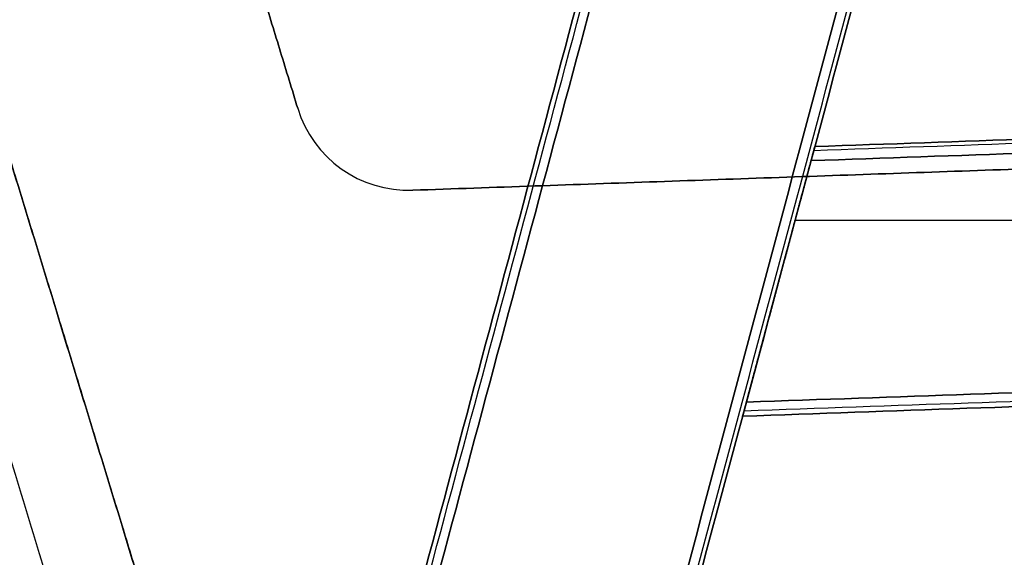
# Model space of a CAD drawing. Header units: millimetres. Extents: x -589 to 0, y -3 to 790.
# Tile 6 of 17: x -473 to -388, y 418 to 464. Entities that reach past the tile are written whole.
import ezdxf

# ---------------------------------------------------------------- set-up
doc = ezdxf.new("R2010")
doc.units = ezdxf.units.MM
doc.header["$MEASUREMENT"] = 0
for name, color, linetype in [('IGES LEVEL 12', 7, 'Continuous'), ('IGES LEVEL 17', 7, 'Continuous'), ('IGES LEVEL 19', 7, 'Continuous'), ('IGES LEVEL 2', 7, 'Continuous'), ('IGES LEVEL 3', 7, 'Continuous')]:
    doc.layers.add(name, color=color, linetype=linetype)

msp = doc.modelspace()

# ---------------------------------------------------------------- linework, layer by layer
at = {"layer": 'IGES LEVEL 12'}
for points in [[(-588.597, 770.448, 235), (-529.83, 578.23, 235), (-471.063, 386.013, 235)], [(-471.063, 386.013, -235), (-529.83, 578.23, -235), (-588.597, 770.448, -235)]]:
    msp.add_open_spline(points, degree=2, dxfattribs=at)
at = {"layer": 'IGES LEVEL 12', "color": 8}
for points in [[(-471.063, 386.013, -235), (-529.83, 578.23, -235), (-588.597, 770.448, -235)], [(-471.063, 386.013, 235), (-529.83, 578.23, 235), (-588.597, 770.448, 235)], [(-471.063, 386.013, -235), (-529.83, 578.23, -235), (-588.597, 770.448, -235)], [(-588.597, 770.448, 235), (-529.83, 578.23, 235), (-471.063, 386.013, 235)], [(-471.063, 386.013), (-529.83, 578.23), (-588.597, 770.448)]]:
    msp.add_open_spline(points, degree=2, dxfattribs=at)
at = {"layer": 'IGES LEVEL 17'}
for points in [[(-454.08, 388.607, 205), (-476.595, 462.252, 205), (-499.111, 535.897, 205)], [(-499.111, 535.897, -205), (-476.595, 462.252, -205), (-454.08, 388.607, -205)], [(-469.599, 388.065, -205), (-491.527, 459.788, -205), (-513.455, 531.511, -205)], [(-513.455, 531.511, 205), (-491.527, 459.788, 205), (-469.599, 388.065, 205)]]:
    msp.add_open_spline(points, degree=2, dxfattribs=at)
at = {"layer": 'IGES LEVEL 17', "color": 255}
for points in [[(-454.08, 388.607, -205), (-476.595, 462.252, -205), (-499.111, 535.897, -205)], [(-499.111, 535.897, 205), (-476.595, 462.252, 205), (-454.08, 388.607, 205)], [(-499.111, 535.897, -205), (-476.595, 462.252, -205), (-454.08, 388.607, -205)], [(-454.08, 388.607, 205), (-476.595, 462.252, 205), (-499.111, 535.897, 205)], [(-461.84, 388.336, -205), (-484.061, 461.02, -205), (-506.283, 533.704, -205)], [(-461.84, 388.336, 205), (-484.061, 461.02, 205), (-506.283, 533.704, 205)], [(-513.455, 531.511, -205), (-491.527, 459.788, -205), (-469.599, 388.065, -205)], [(-469.599, 388.065, 205), (-491.527, 459.788, 205), (-513.455, 531.511, 205)], [(-513.455, 531.511, 205), (-491.527, 459.788, 205), (-469.599, 388.065, 205)], [(-469.599, 388.065, -205), (-491.527, 459.788, -205), (-513.455, 531.511, -205)], [(-478.645, 468.955), (-466.362, 428.781), (-454.08, 388.607)], [(-469.599, 388.065), (-481.294, 426.318), (-492.989, 464.57)]]:
    msp.add_open_spline(points, degree=2, dxfattribs=at)
at = {"layer": 'IGES LEVEL 19'}
for centre in [(-439.055, 459.175, -220), (-439.055, 459.175, -205), (-439.055, 459.175, 205), (-439.055, 459.175, 220)]:
    msp.add_arc(centre, 10, 197, 272, dxfattribs=at)
at = {"layer": 'IGES LEVEL 19', "color": 255}
for centre in [(-439.055, 459.175, -220), (-439.055, 459.175, -205), (-439.055, 459.175, -220), (-439.055, 459.175, -205), (-439.055, 459.175, -212.5), (-439.055, 459.175, 205), (-439.055, 459.175, 220), (-439.055, 459.175, 205), (-439.055, 459.175, 220), (-439.055, 459.175, 212.5)]:
    msp.add_arc(centre, 10, 197, 272, dxfattribs=at)
at = {"layer": 'IGES LEVEL 19'}
for points in [[(-472.279, 533.643, -220), (-460.449, 494.947, -220), (-448.618, 456.251, -220)], [(-448.618, 456.251, -205), (-460.449, 494.947, -205), (-472.279, 533.643, -205)], [(-472.279, 533.643, 205), (-460.449, 494.947, 205), (-448.618, 456.251, 205)], [(-448.618, 456.251, 220), (-460.449, 494.947, 220), (-472.279, 533.643, 220)], [(-469.599, 388.065, -220), (-491.527, 459.788, -220), (-513.455, 531.511, -220)], [(-513.455, 531.511, -205), (-491.527, 459.788, -205), (-469.599, 388.065, -205)], [(-469.599, 388.065, 205), (-491.527, 459.788, 205), (-513.455, 531.511, 205)], [(-513.455, 531.511, 220), (-491.527, 459.788, 220), (-469.599, 388.065, 220)], [(-438.706, 449.181, -220), (-270.298, 455.062, -220), (-101.89, 460.943, -220)], [(-101.89, 460.943, -205), (-270.298, 455.062, -205), (-438.706, 449.181, -205)], [(-438.706, 449.181, 205), (-270.298, 455.062, 205), (-101.89, 460.943, 205)], [(-101.89, 460.943, 220), (-270.298, 455.062, 220), (-438.706, 449.181, 220)], [(-448.618, 456.251, -205), (-448.618, 456.251, -212.5), (-448.618, 456.251, -220)], [(-448.618, 456.251, 220), (-448.618, 456.251, 212.5), (-448.618, 456.251, 205)], [(-438.706, 449.181, -205), (-438.706, 449.181, -212.5), (-438.706, 449.181, -220)], [(-438.706, 449.181, 220), (-438.706, 449.181, 212.5), (-438.706, 449.181, 205)]]:
    msp.add_open_spline(points, degree=2, dxfattribs=at)
at = {"layer": 'IGES LEVEL 19', "color": 255}
for points in [[(-448.618, 456.251, -220), (-460.449, 494.947, -220), (-472.279, 533.643, -220)], [(-448.618, 456.251, -205), (-460.449, 494.947, -205), (-472.279, 533.643, -205)], [(-472.279, 533.643, -220), (-460.449, 494.947, -220), (-448.618, 456.251, -220)], [(-448.618, 456.251, -205), (-460.449, 494.947, -205), (-472.279, 533.643, -205)], [(-472.279, 533.643, -212.5), (-460.449, 494.947, -212.5), (-448.618, 456.251, -212.5)], [(-448.618, 456.251, 205), (-460.449, 494.947, 205), (-472.279, 533.643, 205)], [(-448.618, 456.251, 220), (-460.449, 494.947, 220), (-472.279, 533.643, 220)], [(-472.279, 533.643, 205), (-460.449, 494.947, 205), (-448.618, 456.251, 205)], [(-448.618, 456.251, 220), (-460.449, 494.947, 220), (-472.279, 533.643, 220)], [(-472.279, 533.643, 212.5), (-460.449, 494.947, 212.5), (-448.618, 456.251, 212.5)], [(-513.455, 531.511, -220), (-491.527, 459.788, -220), (-469.599, 388.065, -220)], [(-513.455, 531.511, -205), (-491.527, 459.788, -205), (-469.599, 388.065, -205)], [(-469.599, 388.065, -220), (-491.527, 459.788, -220), (-513.455, 531.511, -220)], [(-513.455, 531.511, -205), (-491.527, 459.788, -205), (-469.599, 388.065, -205)], [(-469.599, 388.065, -212.5), (-491.527, 459.788, -212.5), (-513.455, 531.511, -212.5)], [(-513.455, 531.511, 205), (-491.527, 459.788, 205), (-469.599, 388.065, 205)], [(-513.455, 531.511, 220), (-491.527, 459.788, 220), (-469.599, 388.065, 220)], [(-469.599, 388.065, 205), (-491.527, 459.788, 205), (-513.455, 531.511, 205)], [(-513.455, 531.511, 220), (-491.527, 459.788, 220), (-469.599, 388.065, 220)], [(-469.599, 388.065, 212.5), (-491.527, 459.788, 212.5), (-513.455, 531.511, 212.5)], [(-101.89, 460.943, -220), (-270.298, 455.062, -220), (-438.706, 449.181, -220)], [(-101.89, 460.943, -205), (-270.298, 455.062, -205), (-438.706, 449.181, -205)], [(-438.706, 449.181, -220), (-270.298, 455.062, -220), (-101.89, 460.943, -220)], [(-101.89, 460.943, -205), (-270.298, 455.062, -205), (-438.706, 449.181, -205)], [(-438.706, 449.181, -212.5), (-270.298, 455.062, -212.5), (-101.89, 460.943, -212.5)], [(-101.89, 460.943, 205), (-270.298, 455.062, 205), (-438.706, 449.181, 205)], [(-101.89, 460.943, 220), (-270.298, 455.062, 220), (-438.706, 449.181, 220)], [(-438.706, 449.181, 205), (-270.298, 455.062, 205), (-101.89, 460.943, 205)], [(-101.89, 460.943, 220), (-270.298, 455.062, 220), (-438.706, 449.181, 220)], [(-438.706, 449.181, 212.5), (-270.298, 455.062, 212.5), (-101.89, 460.943, 212.5)], [(-448.618, 456.251, -220), (-448.618, 456.251, -212.5), (-448.618, 456.251, -205)], [(-448.618, 456.251, -205), (-448.618, 456.251, -212.5), (-448.618, 456.251, -220)], [(-448.618, 456.251, 205), (-448.618, 456.251, 212.5), (-448.618, 456.251, 220)], [(-448.618, 456.251, 220), (-448.618, 456.251, 212.5), (-448.618, 456.251, 205)], [(-444.862, 451.034, -205), (-444.862, 451.034, -212.5), (-444.862, 451.034, -220)], [(-444.862, 451.034, 220), (-444.862, 451.034, 212.5), (-444.862, 451.034, 205)], [(-438.706, 449.181, -220), (-438.706, 449.181, -212.5), (-438.706, 449.181, -205)], [(-438.706, 449.181, -205), (-438.706, 449.181, -212.5), (-438.706, 449.181, -220)], [(-438.706, 449.181, 205), (-438.706, 449.181, 212.5), (-438.706, 449.181, 220)], [(-438.706, 449.181, 220), (-438.706, 449.181, 212.5), (-438.706, 449.181, 205)]]:
    msp.add_open_spline(points, degree=2, dxfattribs=at)
at = {"layer": 'IGES LEVEL 2'}
for points in [[(-101.832, 463.5, -246.2), (-252.939, 458.223, -246.2), (-404.046, 452.947, -246.2)], [(-404.046, 452.947, -278.8), (-252.939, 458.223, -278.8), (-101.832, 463.5, -278.8)], [(-101.832, 463.5, 278.8), (-252.939, 458.223, 278.8), (-404.046, 452.947, 278.8)], [(-404.046, 452.947, 246.2), (-252.939, 458.223, 246.2), (-101.832, 463.5, 246.2)], [(-404.37, 451.734, -245), (-253.08, 457.018, -245), (-101.79, 462.301, -245)], [(-101.79, 462.301, -280), (-253.08, 457.018, -280), (-404.37, 451.734, -280)], [(-404.37, 451.734, 280), (-253.08, 457.018, 280), (-101.79, 462.301, 280)], [(-101.79, 462.301, 245), (-253.08, 457.018, 245), (-404.37, 451.734, 245)], [(-404.046, 452.947, -278.8), (-404.046, 452.947, -262.5), (-404.046, 452.947, -246.2)], [(-404.046, 452.947, 246.2), (-404.046, 452.947, 262.5), (-404.046, 452.947, 278.8)], [(-404.37, 451.734, -245), (-407.158, 441.331, -245), (-409.946, 430.927, -245)], [(-409.946, 430.927, -280), (-407.158, 441.331, -280), (-404.37, 451.734, -280)], [(-404.37, 451.734, 280), (-407.158, 441.331, 280), (-409.946, 430.927, 280)], [(-409.946, 430.927, 245), (-407.158, 441.331, 245), (-404.37, 451.734, 245)], [(-409.946, 430.927, -280), (-255.508, 436.32, -280), (-101.071, 441.713, -280)], [(-101.071, 441.713, -245), (-255.508, 436.32, -245), (-409.946, 430.927, -245)], [(-409.946, 430.927, 245), (-255.508, 436.32, 245), (-101.071, 441.713, 245)], [(-101.071, 441.713, 280), (-255.508, 436.32, 280), (-409.946, 430.927, 280)], [(-101.029, 440.514, -278.8), (-255.65, 435.115, -278.8), (-410.27, 429.715, -278.8)], [(-410.27, 429.715, -246.2), (-255.65, 435.115, -246.2), (-101.029, 440.514, -246.2)], [(-101.029, 440.514, 246.2), (-255.65, 435.115, 246.2), (-410.27, 429.715, 246.2)], [(-410.27, 429.715, 278.8), (-255.65, 435.115, 278.8), (-101.029, 440.514, 278.8)], [(-410.27, 429.715, -246.2), (-410.27, 429.715, -262.5), (-410.27, 429.715, -278.8)], [(-410.27, 429.715, 278.8), (-410.27, 429.715, 262.5), (-410.27, 429.715, 246.2)]]:
    msp.add_open_spline(points, degree=2, dxfattribs=at)
at = {"layer": 'IGES LEVEL 2', "color": 255}
for points in [[(-101.832, 463.5, -246.2), (-252.939, 458.223, -246.2), (-404.046, 452.947, -246.2)], [(-404.046, 452.947, -278.8), (-252.939, 458.223, -278.8), (-101.832, 463.5, -278.8)], [(-101.832, 463.5, -246.2), (-252.939, 458.223, -246.2), (-404.046, 452.947, -246.2)], [(-404.046, 452.947, -262.5), (-252.939, 458.223, -262.5), (-101.832, 463.5, -262.5)], [(-404.046, 452.947, -278.8), (-252.939, 458.223, -278.8), (-101.832, 463.5, -278.8)], [(-101.832, 463.5, 278.8), (-252.939, 458.223, 278.8), (-404.046, 452.947, 278.8)], [(-404.046, 452.947, 246.2), (-252.939, 458.223, 246.2), (-101.832, 463.5, 246.2)], [(-101.832, 463.5, 278.8), (-252.939, 458.223, 278.8), (-404.046, 452.947, 278.8)], [(-404.046, 452.947, 262.5), (-252.939, 458.223, 262.5), (-101.832, 463.5, 262.5)], [(-404.046, 452.947, 246.2), (-252.939, 458.223, 246.2), (-101.832, 463.5, 246.2)], [(-101.82, 463.149, -245.351), (-252.98, 457.87, -245.351), (-404.141, 452.591, -245.351)], [(-101.82, 463.149, -279.649), (-252.98, 457.87, -279.649), (-404.141, 452.591, -279.649)], [(-101.82, 463.149, 279.649), (-252.98, 457.87, 279.649), (-404.141, 452.591, 279.649)], [(-101.82, 463.149, 245.351), (-252.98, 457.87, 245.351), (-404.141, 452.591, 245.351)], [(-404.37, 451.734, -245), (-253.08, 457.018, -245), (-101.79, 462.301, -245)], [(-404.37, 451.734, -245), (-253.08, 457.018, -245), (-101.79, 462.301, -245)], [(-101.79, 462.301, -280), (-253.08, 457.018, -280), (-404.37, 451.734, -280)], [(-101.79, 462.301, -280), (-253.08, 457.018, -280), (-404.37, 451.734, -280)], [(-404.37, 451.734, 280), (-253.08, 457.018, 280), (-101.79, 462.301, 280)], [(-404.37, 451.734, 280), (-253.08, 457.018, 280), (-101.79, 462.301, 280)], [(-101.79, 462.301, 245), (-253.08, 457.018, 245), (-404.37, 451.734, 245)], [(-101.79, 462.301, 245), (-253.08, 457.018, 245), (-404.37, 451.734, 245)], [(-410.27, 429.715, -262.5), (-407.158, 441.331, -262.5), (-404.046, 452.947, -262.5)], [(-410.27, 429.715, 262.5), (-407.158, 441.331, 262.5), (-404.046, 452.947, 262.5)], [(-404.046, 452.947, -246.2), (-404.046, 452.947, -262.5), (-404.046, 452.947, -278.8)], [(-404.046, 452.947, -278.8), (-404.046, 452.947, -262.5), (-404.046, 452.947, -246.2)], [(-404.046, 452.947, 278.8), (-404.046, 452.947, 262.5), (-404.046, 452.947, 246.2)], [(-404.046, 452.947, 246.2), (-404.046, 452.947, 262.5), (-404.046, 452.947, 278.8)], [(-409.946, 430.927, -245), (-407.158, 441.331, -245), (-404.37, 451.734, -245)], [(-404.37, 451.734, -280), (-407.158, 441.331, -280), (-409.946, 430.927, -280)], [(-409.946, 430.927, -280), (-407.158, 441.331, -280), (-404.37, 451.734, -280)], [(-404.37, 451.734, -245), (-407.158, 441.331, -245), (-409.946, 430.927, -245)], [(-409.946, 430.927, 280), (-407.158, 441.331, 280), (-404.37, 451.734, 280)], [(-404.37, 451.734, 245), (-407.158, 441.331, 245), (-409.946, 430.927, 245)], [(-409.946, 430.927, 245), (-407.158, 441.331, 245), (-404.37, 451.734, 245)], [(-404.37, 451.734, 280), (-407.158, 441.331, 280), (-409.946, 430.927, 280)], [(-405.742, 446.614, -245), (-253.492, 446.614, -245), (-101.242, 446.614, -245)], [(-405.742, 446.614, -280), (-253.492, 446.614, -280), (-101.242, 446.614, -280)], [(-405.742, 446.614, 280), (-253.492, 446.614, 280), (-101.242, 446.614, 280)], [(-405.742, 446.614, 245), (-253.492, 446.614, 245), (-101.242, 446.614, 245)], [(-101.071, 441.713, -245), (-255.508, 436.32, -245), (-409.946, 430.927, -245)], [(-409.946, 430.927, -280), (-255.508, 436.32, -280), (-101.071, 441.713, -280)], [(-409.946, 430.927, -280), (-255.508, 436.32, -280), (-101.071, 441.713, -280)], [(-101.071, 441.713, -245), (-255.508, 436.32, -245), (-409.946, 430.927, -245)], [(-101.071, 441.713, 280), (-255.508, 436.32, 280), (-409.946, 430.927, 280)], [(-409.946, 430.927, 245), (-255.508, 436.32, 245), (-101.071, 441.713, 245)], [(-409.946, 430.927, 245), (-255.508, 436.32, 245), (-101.071, 441.713, 245)], [(-101.071, 441.713, 280), (-255.508, 436.32, 280), (-409.946, 430.927, 280)], [(-407.158, 441.331, -280), (-407.158, 441.331, -262.5), (-407.158, 441.331, -245)], [(-407.158, 441.331, 245), (-407.158, 441.331, 262.5), (-407.158, 441.331, 280)], [(-101.029, 440.514, -278.8), (-255.65, 435.115, -278.8), (-410.27, 429.715, -278.8)], [(-101.029, 440.514, -278.8), (-255.65, 435.115, -278.8), (-410.27, 429.715, -278.8)], [(-410.27, 429.715, -246.2), (-255.65, 435.115, -246.2), (-101.029, 440.514, -246.2)], [(-101.029, 440.514, -262.5), (-255.65, 435.115, -262.5), (-410.27, 429.715, -262.5)], [(-410.27, 429.715, -246.2), (-255.65, 435.115, -246.2), (-101.029, 440.514, -246.2)], [(-101.029, 440.514, 246.2), (-255.65, 435.115, 246.2), (-410.27, 429.715, 246.2)], [(-101.029, 440.514, 246.2), (-255.65, 435.115, 246.2), (-410.27, 429.715, 246.2)], [(-410.27, 429.715, 278.8), (-255.65, 435.115, 278.8), (-101.029, 440.514, 278.8)], [(-101.029, 440.514, 262.5), (-255.65, 435.115, 262.5), (-410.27, 429.715, 262.5)], [(-410.27, 429.715, 278.8), (-255.65, 435.115, 278.8), (-101.029, 440.514, 278.8)], [(-101.045, 440.953, -279.728), (-255.598, 435.555, -279.728), (-410.152, 430.158, -279.728)], [(-101.045, 440.953, -245.272), (-255.598, 435.555, -245.272), (-410.152, 430.158, -245.272)], [(-101.045, 440.953, 245.272), (-255.598, 435.555, 245.272), (-410.152, 430.158, 245.272)], [(-101.045, 440.953, 279.728), (-255.598, 435.555, 279.728), (-410.152, 430.158, 279.728)], [(-410.27, 429.715, -278.8), (-410.27, 429.715, -262.5), (-410.27, 429.715, -246.2)], [(-410.27, 429.715, -246.2), (-410.27, 429.715, -262.5), (-410.27, 429.715, -278.8)], [(-410.27, 429.715, 246.2), (-410.27, 429.715, 262.5), (-410.27, 429.715, 278.8)], [(-410.27, 429.715, 278.8), (-410.27, 429.715, 262.5), (-410.27, 429.715, 246.2)]]:
    msp.add_open_spline(points, degree=2, dxfattribs=at)
at = {"layer": 'IGES LEVEL 2'}
for points in [[(-404.046, 452.947, -246.2), (-404.046, 452.947, -245.497), (-404.18, 452.444, -245), (-404.37, 451.734, -245)], [(-404.37, 451.734, -280), (-404.18, 452.444, -280), (-404.046, 452.947, -279.503), (-404.046, 452.947, -278.8)], [(-404.046, 452.947, 278.8), (-404.046, 452.947, 279.503), (-404.18, 452.444, 280), (-404.37, 451.734, 280)], [(-404.37, 451.734, 245), (-404.18, 452.444, 245), (-404.046, 452.947, 245.497), (-404.046, 452.947, 246.2)], [(-410.27, 429.715, -278.8), (-410.27, 429.715, -279.503), (-410.136, 430.217, -280), (-409.946, 430.927, -280)], [(-409.946, 430.927, -245), (-410.136, 430.217, -245), (-410.27, 429.715, -245.497), (-410.27, 429.715, -246.2)], [(-410.27, 429.715, 246.2), (-410.27, 429.715, 245.497), (-410.136, 430.217, 245), (-409.946, 430.927, 245)], [(-409.946, 430.927, 280), (-410.136, 430.217, 280), (-410.27, 429.715, 279.503), (-410.27, 429.715, 278.8)]]:
    msp.add_rational_spline(points, [1, 0.804737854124, 0.804737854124, 1], degree=3, dxfattribs=at)
at = {"layer": 'IGES LEVEL 2', "color": 255}
for points in [[(-404.046, 452.947, -246.2), (-404.046, 452.947, -245.497), (-404.18, 452.444, -245), (-404.37, 451.734, -245)], [(-404.37, 451.734, -280), (-404.18, 452.444, -280), (-404.046, 452.947, -279.503), (-404.046, 452.947, -278.8)], [(-404.37, 451.734, -280), (-404.18, 452.444, -280), (-404.046, 452.947, -279.503), (-404.046, 452.947, -278.8)], [(-404.046, 452.947, -246.2), (-404.046, 452.947, -245.497), (-404.18, 452.444, -245), (-404.37, 451.734, -245)], [(-404.046, 452.947, 278.8), (-404.046, 452.947, 279.503), (-404.18, 452.444, 280), (-404.37, 451.734, 280)], [(-404.37, 451.734, 245), (-404.18, 452.444, 245), (-404.046, 452.947, 245.497), (-404.046, 452.947, 246.2)], [(-404.37, 451.734, 245), (-404.18, 452.444, 245), (-404.046, 452.947, 245.497), (-404.046, 452.947, 246.2)], [(-404.046, 452.947, 278.8), (-404.046, 452.947, 279.503), (-404.18, 452.444, 280), (-404.37, 451.734, 280)], [(-410.27, 429.715, -278.8), (-410.27, 429.715, -279.503), (-410.136, 430.217, -280), (-409.946, 430.927, -280)], [(-409.946, 430.927, -245), (-410.136, 430.217, -245), (-410.27, 429.715, -245.497), (-410.27, 429.715, -246.2)], [(-409.946, 430.927, -245), (-410.136, 430.217, -245), (-410.27, 429.715, -245.497), (-410.27, 429.715, -246.2)], [(-410.27, 429.715, -278.8), (-410.27, 429.715, -279.503), (-410.136, 430.217, -280), (-409.946, 430.927, -280)], [(-410.27, 429.715, 246.2), (-410.27, 429.715, 245.497), (-410.136, 430.217, 245), (-409.946, 430.927, 245)], [(-409.946, 430.927, 280), (-410.136, 430.217, 280), (-410.27, 429.715, 279.503), (-410.27, 429.715, 278.8)], [(-409.946, 430.927, 280), (-410.136, 430.217, 280), (-410.27, 429.715, 279.503), (-410.27, 429.715, 278.8)], [(-410.27, 429.715, 246.2), (-410.27, 429.715, 245.497), (-410.136, 430.217, 245), (-409.946, 430.927, 245)]]:
    msp.add_rational_spline(points, [1, 0.804737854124, 0.804737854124, 1], degree=3, dxfattribs=at)
at = {"layer": 'IGES LEVEL 3'}
for points in [[(-549.741, -1.932, -278.8), (-466.313, 309.428, -278.8), (-382.884, 620.787, -278.8)], [(-382.884, 620.787, -246.2), (-466.313, 309.428, -246.2), (-549.741, -1.932, -246.2)], [(-549.741, -1.932, 246.2), (-466.313, 309.428, 246.2), (-382.884, 620.787, 246.2)], [(-382.884, 620.787, 278.8), (-466.313, 309.428, 278.8), (-549.741, -1.932, 278.8)], [(-381.955, 619.619, -280), (-465.264, 308.706, -280), (-548.573, -2.207, -280)], [(-548.573, -2.207, -245), (-465.264, 308.706, -245), (-381.955, 619.619, -245)], [(-381.955, 619.619, 245), (-465.264, 308.706, 245), (-548.573, -2.207, 245)], [(-548.573, -2.207, 280), (-465.264, 308.706, 280), (-381.955, 619.619, 280)], [(-366.002, 599.564, -245), (-446.607, 298.741, -245), (-527.212, -2.082, -245)], [(-527.212, -2.082, -280), (-446.607, 298.741, -280), (-366.002, 599.564, -280)], [(-366.002, 599.564, 280), (-446.607, 298.741, 280), (-527.212, -2.082, 280)], [(-527.212, -2.082, 245), (-446.607, 298.741, 245), (-366.002, 599.564, 245)], [(-526.039, -2.34, -246.2), (-445.556, 298.028, -246.2), (-365.073, 598.395, -246.2)], [(-365.073, 598.395, -278.8), (-445.556, 298.028, -278.8), (-526.039, -2.34, -278.8)], [(-526.039, -2.34, 278.8), (-445.556, 298.028, 278.8), (-365.073, 598.395, 278.8)], [(-365.073, 598.395, 246.2), (-445.556, 298.028, 246.2), (-526.039, -2.34, 246.2)]]:
    msp.add_open_spline(points, degree=2, dxfattribs=at)
at = {"layer": 'IGES LEVEL 3', "color": 255}
for points in [[(-549.741, -1.932, -278.8), (-466.313, 309.428, -278.8), (-382.884, 620.787, -278.8)], [(-549.741, -1.932, -278.8), (-466.313, 309.428, -278.8), (-382.884, 620.787, -278.8)], [(-382.884, 620.787, -246.2), (-466.313, 309.428, -246.2), (-549.741, -1.932, -246.2)], [(-549.741, -1.932, -262.5), (-466.313, 309.428, -262.5), (-382.884, 620.787, -262.5)], [(-382.884, 620.787, -246.2), (-466.313, 309.428, -246.2), (-549.741, -1.932, -246.2)], [(-549.741, -1.932, 246.2), (-466.313, 309.428, 246.2), (-382.884, 620.787, 246.2)], [(-549.741, -1.932, 246.2), (-466.313, 309.428, 246.2), (-382.884, 620.787, 246.2)], [(-382.884, 620.787, 278.8), (-466.313, 309.428, 278.8), (-549.741, -1.932, 278.8)], [(-549.741, -1.932, 262.5), (-466.313, 309.428, 262.5), (-382.884, 620.787, 262.5)], [(-382.884, 620.787, 278.8), (-466.313, 309.428, 278.8), (-549.741, -1.932, 278.8)], [(-549.317, -2.045, -279.728), (-465.931, 309.157, -279.728), (-382.544, 620.36, -279.728)], [(-549.317, -2.045, -245.272), (-465.931, 309.157, -245.272), (-382.544, 620.36, -245.272)], [(-549.317, -2.045, 245.272), (-465.931, 309.157, 245.272), (-382.544, 620.36, 245.272)], [(-549.317, -2.045, 279.728), (-465.931, 309.157, 279.728), (-382.544, 620.36, 279.728)], [(-548.573, -2.207, -245), (-465.264, 308.706, -245), (-381.955, 619.619, -245)], [(-381.955, 619.619, -280), (-465.264, 308.706, -280), (-548.573, -2.207, -280)], [(-381.955, 619.619, -280), (-465.264, 308.706, -280), (-548.573, -2.207, -280)], [(-548.573, -2.207, -245), (-465.264, 308.706, -245), (-381.955, 619.619, -245)], [(-548.573, -2.207, 280), (-465.264, 308.706, 280), (-381.955, 619.619, 280)], [(-381.955, 619.619, 245), (-465.264, 308.706, 245), (-548.573, -2.207, 245)], [(-381.955, 619.619, 245), (-465.264, 308.706, 245), (-548.573, -2.207, 245)], [(-548.573, -2.207, 280), (-465.264, 308.706, 280), (-381.955, 619.619, 280)], [(-366.002, 599.564, -245), (-446.607, 298.741, -245), (-527.212, -2.082, -245)], [(-366.002, 599.564, -245), (-446.607, 298.741, -245), (-527.212, -2.082, -245)], [(-527.212, -2.082, -280), (-446.607, 298.741, -280), (-366.002, 599.564, -280)], [(-527.212, -2.082, -280), (-446.607, 298.741, -280), (-366.002, 599.564, -280)], [(-366.002, 599.564, 280), (-446.607, 298.741, 280), (-527.212, -2.082, 280)], [(-366.002, 599.564, 280), (-446.607, 298.741, 280), (-527.212, -2.082, 280)], [(-527.212, -2.082, 245), (-446.607, 298.741, 245), (-366.002, 599.564, 245)], [(-527.212, -2.082, 245), (-446.607, 298.741, 245), (-366.002, 599.564, 245)], [(-526.383, -2.266, -245.351), (-445.864, 298.236, -245.351), (-365.345, 598.737, -245.351)], [(-526.383, -2.266, -279.649), (-445.864, 298.236, -279.649), (-365.345, 598.737, -279.649)], [(-526.383, -2.266, 279.649), (-445.864, 298.236, 279.649), (-365.345, 598.737, 279.649)], [(-526.383, -2.266, 245.351), (-445.864, 298.236, 245.351), (-365.345, 598.737, 245.351)], [(-526.039, -2.34, -246.2), (-445.556, 298.028, -246.2), (-365.073, 598.395, -246.2)], [(-365.073, 598.395, -278.8), (-445.556, 298.028, -278.8), (-526.039, -2.34, -278.8)], [(-526.039, -2.34, -246.2), (-445.556, 298.028, -246.2), (-365.073, 598.395, -246.2)], [(-365.073, 598.395, -262.5), (-445.556, 298.028, -262.5), (-526.039, -2.34, -262.5)], [(-365.073, 598.395, -278.8), (-445.556, 298.028, -278.8), (-526.039, -2.34, -278.8)], [(-526.039, -2.34, 278.8), (-445.556, 298.028, 278.8), (-365.073, 598.395, 278.8)], [(-365.073, 598.395, 246.2), (-445.556, 298.028, 246.2), (-526.039, -2.34, 246.2)], [(-526.039, -2.34, 278.8), (-445.556, 298.028, 278.8), (-365.073, 598.395, 278.8)], [(-365.073, 598.395, 262.5), (-445.556, 298.028, 262.5), (-526.039, -2.34, 262.5)], [(-365.073, 598.395, 246.2), (-445.556, 298.028, 246.2), (-526.039, -2.34, 246.2)]]:
    msp.add_open_spline(points, degree=2, dxfattribs=at)

doc.saveas('drawing.dxf')
